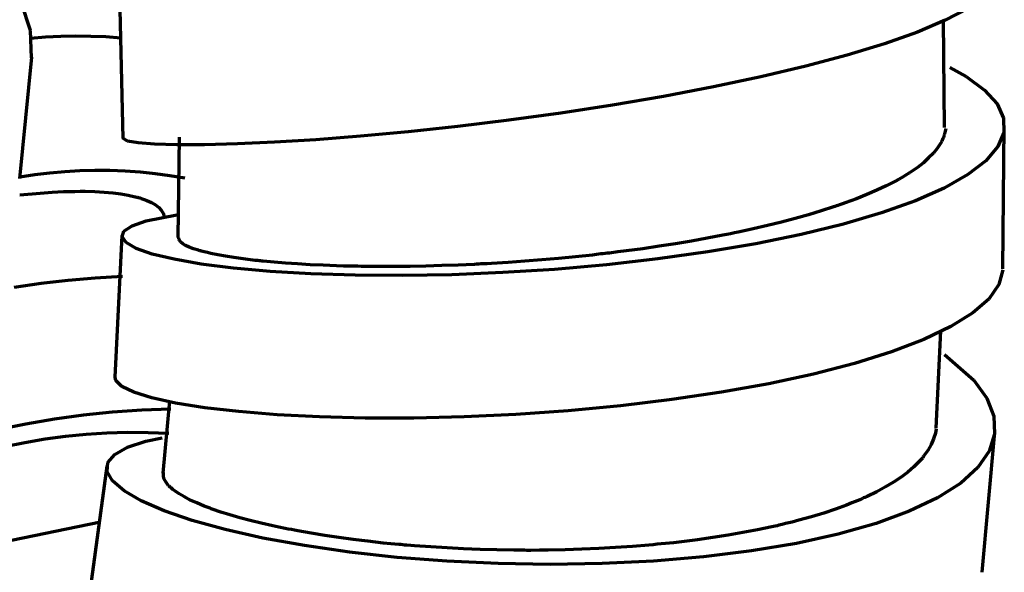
# Model space of a CAD drawing. Header units: millimetres. Extents: x 76 to 932, y 218 to 766.
# Tile 68 of 98: x 580 to 614, y 501 to 520. Entities that reach past the tile are written whole.
import ezdxf

# ---------------------------------------------------------------- set-up
doc = ezdxf.new("R2010")
doc.units = ezdxf.units.MM
doc.layers.add('Livello 1', color=18, linetype='Continuous', true_color=0x000000)

msp = doc.modelspace()

# ---------------------------------------------------------------- linework, layer by layer
at = {"layer": 'Livello 1', "color": 18, "lineweight": 70, "true_color": 0x000000}
for p, q in [((583.099, 520.799), (583.209, 515.828)), ((580.02, 519.564), (579.702, 520.513)), ((612.443, 520.33), (611.664, 519.924)), ((611.664, 519.924), (610.701, 519.515)), ((611.646, 516.206), (611.611, 519.938)), ((580.058, 518.622), (580.02, 519.564)), ((610.701, 519.515), (609.561, 519.109)), ((580.023, 519.307), (580.542, 519.347)), ((580.542, 519.347), (581.062, 519.371)), ((581.062, 519.371), (581.582, 519.381)), ((581.582, 519.381), (582.103, 519.375)), ((582.103, 519.375), (582.623, 519.354)), ((582.623, 519.354), (583.142, 519.317)), ((609.561, 519.109), (608.27, 518.714)), ((579.646, 514.442), (580.062, 518.64)), ((608.27, 518.714), (606.838, 518.329)), ((606.838, 518.329), (605.289, 517.962)), ((611.826, 518.291), (612.394, 517.973)), ((605.289, 517.962), (603.645, 517.613)), ((612.394, 517.973), (613.029, 517.507)), ((603.645, 517.613), (601.924, 517.285)), ((613.029, 517.507), (613.459, 517.028)), ((601.924, 517.285), (600.156, 516.982)), ((600.156, 516.982), (598.361, 516.707)), ((613.459, 517.028), (613.682, 516.537)), ((596.568, 516.46), (594.797, 516.244)), ((598.361, 516.707), (596.568, 516.46)), ((613.682, 516.537), (613.689, 516.04)), ((594.797, 516.244), (593.079, 516.061)), ((611.681, 516.174), (611.646, 515.994)), ((613.657, 511.316), (613.71, 516.255)), ((583.371, 515.733), (583.209, 515.835)), ((585.167, 515.874), (585.11, 512.403)), ((589.89, 515.786), (588.462, 515.698)), ((591.435, 515.906), (589.89, 515.786)), ((593.079, 516.061), (591.435, 515.906)), ((611.586, 515.825), (611.544, 515.74)), ((611.604, 515.867), (611.586, 515.825)), ((611.618, 515.909), (611.604, 515.867)), ((611.625, 515.93), (611.618, 515.909)), ((611.632, 515.952), (611.625, 515.93)), ((611.639, 515.973), (611.632, 515.952)), ((611.646, 515.994), (611.639, 515.973)), ((613.689, 516.04), (613.481, 515.546)), ((583.741, 515.673), (583.371, 515.733)), ((584.313, 515.631), (583.741, 515.673)), ((585.085, 515.609), (584.313, 515.631)), ((586.041, 515.609), (585.085, 515.609)), ((587.174, 515.641), (586.041, 515.609)), ((588.462, 515.698), (587.174, 515.641)), ((611.389, 515.486), (611.255, 515.32)), ((611.498, 515.655), (611.389, 515.486)), ((611.544, 515.74), (611.498, 515.655)), ((613.481, 515.546), (613.068, 515.056)), ((611.092, 515.154), (610.909, 514.992)), ((611.255, 515.32), (611.092, 515.154)), ((610.701, 514.826), (610.464, 514.664)), ((610.909, 514.992), (610.701, 514.826)), ((613.068, 515.056), (612.447, 514.579)), ((579.653, 514.498), (580.168, 514.579)), ((580.168, 514.579), (580.685, 514.643)), ((580.685, 514.643), (581.204, 514.69)), ((581.204, 514.69), (581.725, 514.721)), ((581.725, 514.721), (582.246, 514.735)), ((582.246, 514.735), (582.767, 514.731)), ((582.767, 514.731), (583.288, 514.711)), ((583.288, 514.711), (583.808, 514.674)), ((583.808, 514.674), (584.327, 514.621)), ((584.327, 514.621), (584.843, 514.55)), ((584.843, 514.55), (585.357, 514.463)), ((610.069, 514.424), (609.925, 514.346)), ((610.207, 514.505), (610.069, 514.424)), ((610.274, 514.544), (610.207, 514.505)), ((610.337, 514.583), (610.274, 514.544)), ((610.369, 514.604), (610.337, 514.583)), ((610.401, 514.625), (610.369, 514.604)), ((610.433, 514.646), (610.401, 514.625)), ((610.464, 514.664), (610.433, 514.646)), ((612.447, 514.579), (611.632, 514.114)), ((609.625, 514.191), (609.3, 514.04)), ((609.925, 514.346), (609.625, 514.191)), ((611.632, 514.114), (610.634, 513.673)), ((579.646, 513.874), (580.351, 513.941)), ((580.351, 513.941), (580.764, 513.969)), ((580.764, 513.969), (581.163, 513.99)), ((581.163, 513.99), (581.261, 513.994)), ((581.261, 513.994), (581.357, 513.994)), ((581.357, 513.994), (581.406, 513.997)), ((581.406, 513.997), (581.452, 513.997)), ((581.452, 513.997), (581.498, 513.997)), ((581.498, 513.997), (581.547, 513.997)), ((581.547, 513.997), (581.731, 514.001)), ((581.731, 514.001), (581.907, 514.001)), ((581.907, 514.001), (582.249, 513.99)), ((582.249, 513.99), (582.567, 513.973)), ((582.567, 513.973), (582.866, 513.948)), ((582.866, 513.948), (583.145, 513.913)), ((583.145, 513.913), (583.399, 513.867)), ((583.399, 513.867), (583.636, 513.814)), ((583.636, 513.814), (583.664, 513.807)), ((583.664, 513.807), (583.692, 513.8)), ((583.692, 513.8), (583.717, 513.793)), ((583.717, 513.793), (583.745, 513.786)), ((583.745, 513.786), (583.798, 513.771)), ((583.798, 513.771), (583.847, 513.754)), ((583.847, 513.754), (583.946, 513.722)), ((583.946, 513.722), (584.038, 513.687)), ((608.591, 513.743), (608.401, 513.673)), ((608.958, 513.891), (608.591, 513.743)), ((609.3, 514.04), (608.958, 513.891)), ((584.038, 513.687), (584.2, 513.613)), ((584.2, 513.613), (584.338, 513.528)), ((584.338, 513.528), (584.454, 513.44)), ((584.454, 513.44), (584.542, 513.345)), ((607.797, 513.461), (607.374, 513.323)), ((607.85, 513.479), (607.797, 513.461)), ((607.903, 513.496), (607.85, 513.479)), ((607.953, 513.514), (607.903, 513.496)), ((608.005, 513.532), (607.953, 513.514)), ((608.108, 513.567), (608.005, 513.532)), ((608.207, 513.602), (608.108, 513.567)), ((608.401, 513.673), (608.207, 513.602)), ((610.634, 513.673), (609.466, 513.253)), ((584.02, 512.981), (585.075, 513.189)), ((584.542, 513.345), (584.609, 513.242)), ((584.609, 513.242), (584.648, 513.133)), ((584.648, 513.133), (584.652, 513.122)), ((606.478, 513.062), (606.005, 512.935)), ((606.933, 513.189), (606.478, 513.062)), ((607.374, 513.323), (606.933, 513.189)), ((609.466, 513.253), (608.143, 512.865)), ((583.251, 512.621), (583.533, 512.808)), ((583.533, 512.808), (584.02, 512.981)), ((605.021, 512.699), (604.763, 512.643)), ((605.522, 512.815), (605.021, 512.699)), ((606.005, 512.935), (605.522, 512.815)), ((608.143, 512.865), (606.686, 512.505)), ((583.18, 512.47), (582.941, 507.563)), ((583.184, 512.424), (583.251, 512.621)), ((583.325, 512.223), (583.184, 512.424)), ((585.152, 512.389), (585.156, 512.406)), ((585.152, 512.382), (585.152, 512.389)), ((585.152, 512.374), (585.152, 512.382)), ((585.152, 512.367), (585.152, 512.374)), ((585.152, 512.357), (585.152, 512.367)), ((585.16, 512.329), (585.152, 512.357)), ((603.433, 512.374), (602.887, 512.279)), ((603.973, 512.48), (603.433, 512.374)), ((604.107, 512.505), (603.973, 512.48)), ((604.241, 512.533), (604.107, 512.505)), ((604.372, 512.561), (604.241, 512.533)), ((604.506, 512.586), (604.372, 512.561)), ((604.763, 512.643), (604.506, 512.586)), ((606.686, 512.505), (605.116, 512.184)), ((583.678, 512.022), (583.325, 512.223)), ((584.232, 511.828), (583.678, 512.022)), ((585.17, 512.3), (585.16, 512.329)), ((585.216, 512.244), (585.17, 512.3)), ((585.29, 512.187), (585.216, 512.244)), ((585.385, 512.127), (585.29, 512.187)), ((585.509, 512.071), (585.385, 512.127)), ((585.657, 512.015), (585.509, 512.071)), ((585.83, 511.958), (585.657, 512.015)), ((601.204, 512.015), (600.629, 511.937)), ((601.772, 512.099), (601.204, 512.015)), ((602.333, 512.184), (601.772, 512.099)), ((602.887, 512.279), (602.333, 512.184)), ((605.116, 512.184), (603.455, 511.902)), ((584.987, 511.648), (584.232, 511.828)), ((585.855, 511.951), (585.83, 511.958)), ((585.879, 511.944), (585.855, 511.951)), ((585.904, 511.941), (585.879, 511.944)), ((585.929, 511.933), (585.904, 511.941)), ((585.978, 511.919), (585.929, 511.933)), ((586.031, 511.905), (585.978, 511.919)), ((586.137, 511.877), (586.031, 511.905)), ((586.253, 511.852), (586.137, 511.877)), ((586.5, 511.803), (586.253, 511.852)), ((586.768, 511.754), (586.5, 511.803)), ((587.057, 511.708), (586.768, 511.754)), ((587.371, 511.662), (587.057, 511.708)), ((598.286, 511.679), (597.704, 511.627)), ((598.872, 511.736), (598.286, 511.679)), ((599.458, 511.796), (598.872, 511.736)), ((599.606, 511.814), (599.458, 511.796)), ((599.754, 511.831), (599.606, 511.814)), ((599.825, 511.838), (599.754, 511.831)), ((599.899, 511.845), (599.825, 511.838)), ((599.973, 511.856), (599.899, 511.845)), ((600.047, 511.863), (599.973, 511.856)), ((600.34, 511.902), (600.047, 511.863)), ((600.629, 511.937), (600.34, 511.902)), ((603.455, 511.902), (601.722, 511.658)), ((585.925, 511.482), (584.987, 511.648)), ((587.036, 511.341), (585.925, 511.482)), ((588.31, 511.228), (587.036, 511.341)), ((587.537, 511.641), (587.371, 511.662)), ((587.707, 511.62), (587.537, 511.641)), ((587.795, 511.609), (587.707, 511.62)), ((587.887, 511.602), (587.795, 511.609)), ((587.929, 511.595), (587.887, 511.602)), ((587.975, 511.591), (587.929, 511.595)), ((588.021, 511.584), (587.975, 511.591)), ((588.066, 511.581), (588.021, 511.584)), ((588.447, 511.545), (588.066, 511.581)), ((588.846, 511.514), (588.447, 511.545)), ((589.259, 511.485), (588.846, 511.514)), ((589.693, 511.461), (589.259, 511.485)), ((590.141, 511.44), (589.693, 511.461)), ((590.606, 511.422), (590.141, 511.44)), ((590.846, 511.415), (590.606, 511.422)), ((591.09, 511.408), (590.846, 511.415)), ((591.213, 511.408), (591.09, 511.408)), ((591.34, 511.404), (591.213, 511.408)), ((591.464, 511.401), (591.34, 511.404)), ((591.591, 511.401), (591.464, 511.401)), ((592.102, 511.397), (591.591, 511.401)), ((592.624, 511.397), (592.102, 511.397)), ((593.157, 511.401), (592.624, 511.397)), ((593.697, 511.411), (593.157, 511.401)), ((594.251, 511.429), (593.697, 511.411)), ((594.812, 511.447), (594.251, 511.429)), ((595.094, 511.461), (594.812, 511.447)), ((595.383, 511.471), (595.094, 511.461)), ((595.454, 511.475), (595.383, 511.471)), ((595.528, 511.482), (595.454, 511.475)), ((595.598, 511.485), (595.528, 511.482)), ((595.672, 511.489), (595.598, 511.485)), ((595.817, 511.496), (595.672, 511.489)), ((595.962, 511.503), (595.817, 511.496)), ((596.54, 511.538), (595.962, 511.503)), ((597.122, 511.581), (596.54, 511.538)), ((597.704, 511.627), (597.122, 511.581)), ((599.944, 511.457), (598.149, 511.298)), ((601.722, 511.658), (599.944, 511.457)), ((581.321, 510.926), (582.26, 511.006)), ((582.26, 511.006), (583.202, 511.059)), ((589.721, 511.143), (588.31, 511.228)), ((591.252, 511.094), (589.721, 511.143)), ((592.885, 511.083), (591.252, 511.094)), ((594.593, 511.115), (592.885, 511.083)), ((596.357, 511.186), (594.593, 511.115)), ((598.149, 511.298), (596.357, 511.186)), ((613.657, 511.277), (613.523, 510.773)), ((579.452, 510.681), (580.384, 510.818)), ((580.384, 510.818), (581.321, 510.926)), ((613.523, 510.773), (613.17, 510.268)), ((613.17, 510.268), (612.616, 509.789)), ((612.616, 509.789), (611.861, 509.319)), ((611.861, 509.319), (610.923, 508.871)), ((611.353, 505.799), (611.516, 509.175)), ((610.923, 508.871), (609.805, 508.445)), ((609.805, 508.445), (608.528, 508.042)), ((611.639, 508.356), (612.655, 507.46)), ((608.528, 508.042), (607.109, 507.675)), ((607.109, 507.675), (605.568, 507.34)), ((582.965, 507.453), (582.944, 507.57)), ((583.177, 507.249), (582.965, 507.453)), ((583.597, 507.044), (583.177, 507.249)), ((605.568, 507.34), (603.927, 507.048)), ((612.655, 507.46), (613.103, 506.836)), ((584.221, 506.85), (583.597, 507.044)), ((603.927, 507.048), (602.206, 506.79)), ((585.04, 506.67), (584.221, 506.85)), ((584.824, 506.744), (584.592, 504.243)), ((586.045, 506.511), (585.04, 506.67)), ((600.428, 506.575), (598.622, 506.405)), ((602.206, 506.79), (600.428, 506.575)), ((613.103, 506.836), (613.346, 506.215)), ((580.85, 506.128), (581.852, 506.265)), ((581.852, 506.265), (582.858, 506.368)), ((582.858, 506.368), (583.867, 506.437)), ((583.867, 506.437), (584.877, 506.472)), ((587.22, 506.374), (586.045, 506.511)), ((588.553, 506.264), (587.22, 506.374)), ((590.017, 506.19), (588.553, 506.264)), ((596.812, 506.278), (595.02, 506.194)), ((598.622, 506.405), (596.812, 506.278)), ((578.862, 505.753), (579.853, 505.957)), ((579.853, 505.957), (580.85, 506.128)), ((591.601, 506.151), (590.017, 506.19)), ((593.277, 506.151), (591.601, 506.151)), ((595.02, 506.194), (593.277, 506.151)), ((613.346, 506.215), (613.375, 505.605)), ((581.233, 505.523), (581.944, 505.593)), ((581.944, 505.593), (582.657, 505.638)), ((582.657, 505.638), (583.371, 505.658)), ((583.371, 505.658), (584.086, 505.654)), ((584.086, 505.654), (584.8, 505.626)), ((611.325, 505.626), (611.265, 505.428)), ((611.353, 505.774), (611.325, 505.626)), ((612.941, 500.814), (613.382, 505.665)), ((613.375, 505.605), (613.191, 505.008)), ((579.12, 505.168), (579.82, 505.311)), ((579.82, 505.311), (580.525, 505.429)), ((580.525, 505.429), (581.233, 505.523)), ((583.375, 505.146), (584.013, 505.354)), ((584.013, 505.354), (584.574, 505.471)), ((611.18, 505.231), (611.068, 505.033)), ((611.265, 505.428), (611.18, 505.231)), ((582.697, 504.613), (582.934, 504.896)), ((582.934, 504.896), (583.375, 505.146)), ((611.068, 505.033), (610.93, 504.839)), ((613.191, 505.008), (612.796, 504.437)), ((582.676, 504.303), (582.697, 504.613)), ((610.676, 504.557), (610.581, 504.465)), ((610.768, 504.649), (610.676, 504.557)), ((610.81, 504.698), (610.768, 504.649)), ((610.852, 504.744), (610.81, 504.698)), ((610.874, 504.769), (610.852, 504.744)), ((610.891, 504.793), (610.874, 504.769)), ((610.912, 504.818), (610.891, 504.793)), ((610.93, 504.839), (610.912, 504.818)), ((582.662, 504.486), (582.009, 499.696)), ((582.859, 503.975), (582.676, 504.303)), ((584.616, 504.225), (584.623, 504.268)), ((584.616, 504.134), (584.616, 504.225)), ((610.369, 504.282), (610.136, 504.105)), ((610.581, 504.465), (610.369, 504.282)), ((612.796, 504.437), (612.2, 503.897)), ((583.255, 503.633), (582.859, 503.975)), ((584.645, 504.038), (584.616, 504.134)), ((584.697, 503.94), (584.645, 504.038)), ((584.775, 503.837), (584.697, 503.94)), ((584.786, 503.823), (584.775, 503.837)), ((609.879, 503.932), (609.6, 503.767)), ((610.136, 504.105), (609.879, 503.932)), ((612.2, 503.897), (611.403, 503.389)), ((583.851, 503.283), (583.255, 503.633)), ((584.8, 503.813), (584.786, 503.823)), ((584.81, 503.798), (584.8, 503.813)), ((584.824, 503.784), (584.81, 503.798)), ((584.853, 503.76), (584.824, 503.784)), ((584.881, 503.735), (584.853, 503.76)), ((584.941, 503.682), (584.881, 503.735)), ((585.008, 503.629), (584.941, 503.682)), ((585.163, 503.527), (585.008, 503.629)), ((585.343, 503.421), (585.163, 503.527)), ((609.297, 503.601), (608.969, 503.442)), ((609.6, 503.767), (609.297, 503.601)), ((584.641, 502.938), (583.851, 503.283)), ((585.544, 503.315), (585.343, 503.421)), ((585.773, 503.213), (585.544, 503.315)), ((585.897, 503.16), (585.773, 503.213)), ((586.024, 503.107), (585.897, 503.16)), ((608.439, 503.213), (608.252, 503.142)), ((608.619, 503.29), (608.439, 503.213)), ((608.711, 503.326), (608.619, 503.29)), ((608.799, 503.364), (608.711, 503.326)), ((608.842, 503.386), (608.799, 503.364)), ((608.884, 503.403), (608.842, 503.386)), ((608.926, 503.424), (608.884, 503.403)), ((608.969, 503.442), (608.926, 503.424)), ((611.403, 503.389), (610.422, 502.924)), ((585.615, 502.606), (584.641, 502.938)), ((586.091, 503.079), (586.024, 503.107)), ((586.161, 503.054), (586.091, 503.079)), ((586.197, 503.04), (586.161, 503.054)), ((586.232, 503.029), (586.197, 503.04)), ((586.267, 503.015), (586.232, 503.029)), ((586.303, 503.001), (586.267, 503.015)), ((586.602, 502.899), (586.303, 503.001)), ((586.92, 502.8), (586.602, 502.899)), ((607.462, 502.864), (607.042, 502.737)), ((607.868, 503.001), (607.462, 502.864)), ((608.252, 503.142), (607.868, 503.001)), ((610.422, 502.924), (609.272, 502.5)), ((578.972, 501.848), (582.443, 502.56)), ((586.758, 502.289), (585.615, 502.606)), ((587.262, 502.701), (586.92, 502.8)), ((587.622, 502.602), (587.262, 502.701)), ((588.003, 502.511), (587.622, 502.602)), ((588.405, 502.419), (588.003, 502.511)), ((606.143, 502.497), (606.023, 502.468)), ((606.372, 502.553), (606.143, 502.497)), ((606.601, 502.613), (606.372, 502.553)), ((607.042, 502.737), (606.601, 502.613)), ((609.272, 502.5), (607.967, 502.13)), ((588.059, 501.996), (586.758, 502.289)), ((588.613, 502.373), (588.405, 502.419)), ((588.825, 502.331), (588.613, 502.373)), ((588.934, 502.31), (588.825, 502.331)), ((589.044, 502.289), (588.934, 502.31)), ((589.157, 502.267), (589.044, 502.289)), ((589.269, 502.246), (589.157, 502.267)), ((589.725, 502.165), (589.269, 502.246)), ((590.197, 502.087), (589.725, 502.165)), ((604.668, 502.186), (604.153, 502.095)), ((605.173, 502.281), (604.668, 502.186)), ((605.663, 502.384), (605.173, 502.281)), ((605.723, 502.398), (605.663, 502.384)), ((605.786, 502.412), (605.723, 502.398)), ((605.846, 502.426), (605.786, 502.412)), ((605.906, 502.44), (605.846, 502.426)), ((606.023, 502.468), (605.906, 502.44)), ((589.495, 501.735), (588.059, 501.996)), ((590.681, 502.017), (590.197, 502.087)), ((591.178, 501.95), (590.681, 502.017)), ((591.693, 501.886), (591.178, 501.95)), ((592.219, 501.826), (591.693, 501.886)), ((592.487, 501.802), (592.219, 501.826)), ((592.758, 501.777), (592.487, 501.802)), ((601.842, 501.795), (601.701, 501.781)), ((601.984, 501.809), (601.842, 501.795)), ((602.266, 501.837), (601.984, 501.809)), ((602.544, 501.869), (602.266, 501.837)), ((603.091, 501.936), (602.544, 501.869)), ((603.627, 502.013), (603.091, 501.936)), ((604.153, 502.095), (603.627, 502.013)), ((606.52, 501.812), (604.961, 501.551)), ((607.967, 502.13), (606.52, 501.812)), ((591.051, 501.512), (589.495, 501.735)), ((592.702, 501.329), (591.051, 501.512)), ((592.825, 501.77), (592.758, 501.777)), ((592.896, 501.763), (592.825, 501.77)), ((592.963, 501.756), (592.896, 501.763)), ((593.034, 501.752), (592.963, 501.756)), ((593.171, 501.738), (593.034, 501.752)), ((593.309, 501.728), (593.171, 501.738)), ((593.866, 501.689), (593.309, 501.728)), ((594.431, 501.654), (593.866, 501.689)), ((594.999, 501.625), (594.431, 501.654)), ((595.574, 501.601), (594.999, 501.625)), ((596.156, 501.586), (595.574, 501.601)), ((596.741, 501.576), (596.156, 501.586)), ((596.889, 501.576), (596.741, 501.576)), ((597.034, 501.576), (596.889, 501.576)), ((597.108, 501.576), (597.034, 501.576)), ((597.186, 501.572), (597.108, 501.576)), ((597.26, 501.572), (597.186, 501.572)), ((597.334, 501.572), (597.26, 501.572)), ((597.63, 501.576), (597.334, 501.572)), ((597.923, 501.579), (597.63, 501.576)), ((598.512, 501.59), (597.923, 501.579)), ((599.098, 501.608), (598.512, 501.59)), ((599.683, 501.632), (599.098, 501.608)), ((600.262, 501.668), (599.683, 501.632)), ((600.841, 501.706), (600.262, 501.668)), ((601.416, 501.752), (600.841, 501.706)), ((601.557, 501.766), (601.416, 501.752)), ((601.701, 501.781), (601.557, 501.766)), ((604.961, 501.551), (603.306, 501.347)), ((594.423, 501.195), (592.702, 501.329)), ((596.198, 501.114), (594.423, 501.195)), ((598.001, 501.086), (596.198, 501.114)), ((599.8, 501.114), (598.001, 501.086)), ((601.578, 501.198), (599.8, 501.114)), ((603.306, 501.347), (601.578, 501.198))]:
    msp.add_line(p, q, dxfattribs=at)

doc.saveas('drawing.dxf')
